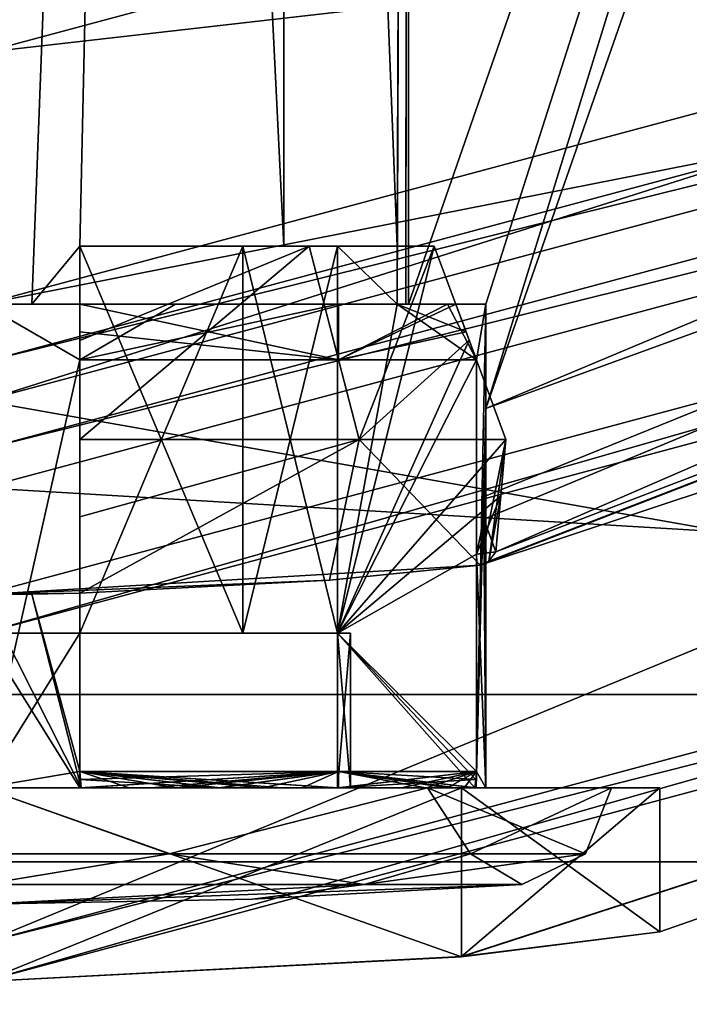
# Model space of a CAD drawing. Header units: millimetres. Extents: x -78 to 78, y -78 to 168.
# Tile 25 of 32: x 0.19 to 3.65, y 115.88 to 120.97. Entities that reach past the tile are written whole.
import ezdxf

# ---------------------------------------------------------------- set-up
doc = ezdxf.new("R2010")
doc.units = ezdxf.units.MM
doc.header["$LTSCALE"] = 65.185185
for name, color, linetype in [('11', 7, 'CONTINUOUS'), ('12', 7, 'CONTINUOUS'), ('13', 7, 'CONTINUOUS'), ('14', 7, 'CONTINUOUS'), ('15', 7, 'CONTINUOUS'), ('17', 7, 'CONTINUOUS'), ('18', 7, 'CONTINUOUS'), ('181', 7, 'CONTINUOUS'), ('183', 7, 'CONTINUOUS'), ('186', 7, 'CONTINUOUS'), ('187', 7, 'CONTINUOUS'), ('188', 7, 'CONTINUOUS'), ('189', 7, 'CONTINUOUS'), ('19', 7, 'CONTINUOUS'), ('190', 7, 'CONTINUOUS'), ('194', 7, 'CONTINUOUS'), ('195', 7, 'CONTINUOUS'), ('197', 7, 'CONTINUOUS'), ('199', 7, 'CONTINUOUS'), ('200', 7, 'CONTINUOUS'), ('201', 7, 'CONTINUOUS'), ('205', 7, 'CONTINUOUS'), ('207', 7, 'CONTINUOUS'), ('208', 7, 'CONTINUOUS'), ('209', 7, 'CONTINUOUS'), ('214', 7, 'CONTINUOUS'), ('215', 7, 'CONTINUOUS'), ('216', 7, 'CONTINUOUS'), ('217', 7, 'CONTINUOUS'), ('219', 7, 'CONTINUOUS'), ('224', 7, 'CONTINUOUS'), ('225', 7, 'CONTINUOUS'), ('226', 7, 'CONTINUOUS'), ('227', 7, 'CONTINUOUS'), ('228', 7, 'CONTINUOUS'), ('231', 7, 'CONTINUOUS'), ('232', 7, 'CONTINUOUS'), ('233', 7, 'CONTINUOUS'), ('235', 7, 'CONTINUOUS'), ('236', 7, 'CONTINUOUS'), ('238', 7, 'CONTINUOUS'), ('239', 7, 'CONTINUOUS'), ('241', 7, 'CONTINUOUS'), ('242', 7, 'CONTINUOUS'), ('29', 7, 'CONTINUOUS'), ('36', 7, 'CONTINUOUS'), ('37', 7, 'CONTINUOUS'), ('49', 7, 'CONTINUOUS'), ('51', 7, 'CONTINUOUS'), ('54', 7, 'CONTINUOUS')]:
    doc.layers.add(name, color=color, linetype=linetype)

msp = doc.modelspace()

# ---------------------------------------------------------------- linework, layer by layer
at = {"layer": '11', "linetype": 'CONTINUOUS'}
msp.add_3dface([(13.5001, 116.6173), (6.4083, 111.922), (0, 113), (13.5001, 116.6173)], dxfattribs=at)
at = {"layer": '12', "linetype": 'CONTINUOUS'}
for points in [[(13.5001, 116.6173), (0, 113), (13.5001, 116.6173, 1), (13.5001, 116.6173)], [(13.5001, 116.6173, 1), (0, 113), (0, 113, 1), (13.5001, 116.6173, 1)]]:
    msp.add_3dface(points, dxfattribs=at)
at = {"layer": '13', "linetype": 'CONTINUOUS'}
for points in [[(10.5, 121.8135, 1), (13.5001, 116.6173, 1), (0, 119, 1), (10.5, 121.8135, 1)], [(13.5001, 116.6173, 1), (-13.5001, 116.6173, 1), (0, 119, 1), (13.5001, 116.6173, 1)], [(13.5001, 116.6173, 1), (0, 113, 1), (-13.5001, 116.6173, 1), (13.5001, 116.6173, 1)]]:
    msp.add_3dface(points, dxfattribs=at)
at = {"layer": '14', "linetype": 'CONTINUOUS'}
for points in [[(10.5, 121.8135, 1), (0, 119, 1), (10.5, 121.8135), (10.5, 121.8135, 1)], [(10.5, 121.8135), (0, 119, 1), (0, 119), (10.5, 121.8135)]]:
    msp.add_3dface(points, dxfattribs=at)
at = {"layer": '15', "linetype": 'CONTINUOUS'}
msp.add_3dface([(10.5, 121.8135), (0, 119), (-10.5, 121.8135), (10.5, 121.8135)], dxfattribs=at)
at = {"layer": '17', "linetype": 'CONTINUOUS'}
for points in [[(0, 119.5, 2.5), (10.625, 121.597, 2.5), (10.25, 122.2465, 2.5), (0, 119.5, 2.5)], [(0, 118.75, 2.5), (10.625, 121.597, 2.5), (0, 119.5, 2.5), (0, 118.75, 2.5)]]:
    msp.add_3dface(points, dxfattribs=at)
at = {"layer": '18', "linetype": 'CONTINUOUS'}
for points in [[(10.625, 121.597, 2.5), (0, 118.75, 2.5), (10.6252, 121.5971, 4.8), (10.625, 121.597, 2.5)], [(10.6252, 121.5971, 4.8), (0, 118.75, 2.5), (0, 118.75, 4.8), (10.6252, 121.5971, 4.8)]]:
    msp.add_3dface(points, dxfattribs=at)
at = {"layer": '181', "linetype": 'CONTINUOUS'}
for points in [[(11.9002, 119.3887, 18), (0, 116.2, 18), (11.1002, 120.7743, 18), (11.9002, 119.3887, 18)], [(11.1002, 120.7743, 18), (0, 116.2, 18), (0, 117.8, 18), (11.1002, 120.7743, 18)]]:
    msp.add_3dface(points, dxfattribs=at)
at = {"layer": '183', "linetype": 'CONTINUOUS'}
for points in [[(0, 163.8, 58), (0, 116.2, 58), (11.9002, 119.3887, 58), (0, 163.8, 58)], [(11.9002, 160.6113, 58), (0, 163.8, 58), (11.9002, 119.3887, 58), (11.9002, 160.6113, 58)]]:
    msp.add_3dface(points, dxfattribs=at)
at = {"layer": '186', "linetype": 'CONTINUOUS'}
for points in [[(11.0002, 120.9475, 18.2), (2.5716, 118.1508, 50.2), (12.8048, 122.1104, 50.2), (11.0002, 120.9475, 18.2)], [(0, 118, 18.2), (2.5716, 118.1508, 50.2), (11.0002, 120.9475, 18.2), (0, 118, 18.2)], [(2.5716, 118.1508, 50.2), (0, 118, 18.2), (1.7924, 118.0731, 48.999), (2.5716, 118.1508, 50.2)], [(1.7924, 118.0731, 48.999), (0, 118, 18.2), (0.5, 118.0057, 48.3665), (1.7924, 118.0731, 48.999)], [(0.5, 118.0057, 48.3665), (0, 118, 18.2), (0.5, 118.0057, 48.4485), (0.5, 118.0057, 48.3665)], [(0.5, 118.0057, 48.4485), (0, 118, 18.2), (0.2511, 118.0014, 48.4122), (0.5, 118.0057, 48.4485)], [(0, 118, 18.2), (0, 118, 48.4), (0.2511, 118.0014, 48.4122), (0, 118, 18.2)]]:
    msp.add_3dface(points, dxfattribs=at)
at = {"layer": '187', "linetype": 'CONTINUOUS'}
for points in [[(12.0002, 119.2155, 57.8), (0, 116, 57.8), (2.4749, 116.128, 53.4748), (12.0002, 119.2155, 57.8)], [(0, 116, 47.5), (0, 116, 18.2), (12.0002, 119.2155, 18.2), (0, 116, 47.5)], [(0, 116, 47.5), (12.0002, 119.2155, 18.2), (2.4749, 116.1279, 48.5251), (0, 116, 47.5)], [(3.5, 116.2566, 50.9999), (12.0002, 119.2155, 57.8), (2.4749, 116.128, 53.4748), (3.5, 116.2566, 50.9999)], [(2.4749, 116.1279, 48.5251), (12.0002, 119.2155, 18.2), (3.5, 116.2566, 50.9999), (2.4749, 116.1279, 48.5251)], [(12.0002, 119.2155, 18.2), (12.0002, 119.2155, 57.8), (3.5, 116.2566, 50.9999), (12.0002, 119.2155, 18.2)], [(0, 116, 57.8), (0, 116, 54.5), (2.4749, 116.128, 53.4748), (0, 116, 57.8)]]:
    msp.add_3dface(points, dxfattribs=at)
at = {"layer": '188', "linetype": 'CONTINUOUS'}
for points in [[(1.5569, 134.7249, 52.5544), (2.2, 134.9592, 50.9999), (2.1424, 119.8, 51.5), (1.5569, 134.7249, 52.5544)], [(2.1424, 119.8, 51.5), (2.2, 134.9592, 50.9999), (2.1424, 119.5, 51.5), (2.1424, 119.8, 51.5)], [(2.1424, 119.5, 51.5), (2.2, 134.9592, 50.9999), (2.1856, 119.5, 51.2516), (2.1424, 119.5, 51.5)], [(2.1856, 119.5, 51.2516), (2.2, 134.9592, 50.9999), (2.2, 130.8611, 51), (2.1856, 119.5, 51.2516)], [(0.8276, 134.5626, 53.0384), (1.5569, 134.7249, 52.5544), (1.5556, 119.8, 52.5556), (0.8276, 134.5626, 53.0384)], [(1.5556, 119.8, 52.5556), (1.5569, 134.7249, 52.5544), (2.1424, 119.8, 51.5), (1.5556, 119.8, 52.5556)], [(0, 134.5, 53.2), (0.8276, 134.5626, 53.0384), (0, 119.5, 53.2), (0, 134.5, 53.2)], [(0, 119.5, 53.2), (0.8276, 134.5626, 53.0384), (0.2516, 119.5, 53.1856), (0, 119.5, 53.2)], [(0.8276, 134.5626, 53.0384), (0.5, 119.8, 53.1424), (0.2516, 119.5, 53.1856), (0.8276, 134.5626, 53.0384)], [(0.5, 119.8, 53.1424), (0.8276, 134.5626, 53.0384), (1.5556, 119.8, 52.5556), (0.5, 119.8, 53.1424)], [(2.2, 119.5, 51), (2.1856, 119.5, 51.2516), (2.2, 130.8611, 51), (2.2, 119.5, 51)], [(0.2516, 119.5, 53.1856), (0.5, 119.8, 53.1424), (0.5, 119.5, 53.1424), (0.2516, 119.5, 53.1856)]]:
    msp.add_3dface(points, dxfattribs=at)
at = {"layer": '189', "linetype": 'CONTINUOUS'}
for points in [[(0, 119.5, 53.2), (0.2516, 119.5, 53.1856), (0, 119.5, 53.6), (0, 119.5, 53.2)], [(0.2516, 119.5, 53.1856), (0.5, 119.5, 53.1424), (0, 119.5, 53.6), (0.2516, 119.5, 53.1856)], [(0, 119.5, 53.6), (0.5, 119.5, 53.1424), (0.5, 119.5, 53.4446), (0, 119.5, 53.6)], [(0.995, 119.5, 53.4021), (0, 119.5, 53.6), (0.5, 119.5, 53.4446), (0.995, 119.5, 53.4021)], [(1.7644, 119.5, 52.7644), (0.995, 119.5, 53.4021), (0.5, 119.5, 53.4446), (1.7644, 119.5, 52.7644)], [(1.8385, 119.5, 52.8385), (0.995, 119.5, 53.4021), (1.7644, 119.5, 52.7644), (1.8385, 119.5, 52.8385)], [(2.4446, 119.5, 51.5), (1.8385, 119.5, 52.8385), (1.7644, 119.5, 52.7644), (2.4446, 119.5, 51.5)], [(2.4021, 119.5, 51.995), (1.8385, 119.5, 52.8385), (2.4446, 119.5, 51.5), (2.4021, 119.5, 51.995)], [(2.1424, 119.5, 51.5), (2.1856, 119.5, 51.2516), (2.4446, 119.5, 51.5), (2.1424, 119.5, 51.5)], [(2.1856, 119.5, 51.2516), (2.2, 119.5, 51), (2.4446, 119.5, 51.5), (2.1856, 119.5, 51.2516)], [(2.2, 119.5, 51), (2.6, 119.5, 51), (2.4446, 119.5, 51.5), (2.2, 119.5, 51)], [(2.6, 119.5, 51), (2.4021, 119.5, 51.995), (2.4446, 119.5, 51.5), (2.6, 119.5, 51)]]:
    msp.add_3dface(points, dxfattribs=at)
at = {"layer": '19', "linetype": 'CONTINUOUS'}
for points in [[(0, 118.55, 5), (17.9564, 117.4832, 5), (10.7252, 121.4239, 5), (0, 118.55, 5)], [(-17.9564, 117.4832, 5), (17.9564, 117.4832, 5), (0, 118.55, 5), (-17.9564, 117.4832, 5)], [(-6.4083, 111.922, 5), (17.9564, 117.4832, 5), (-17.9564, 117.4832, 5), (-6.4083, 111.922, 5)], [(6.4083, 111.922, 5), (17.9564, 117.4832, 5), (-6.4083, 111.922, 5), (6.4083, 111.922, 5)]]:
    msp.add_3dface(points, dxfattribs=at)
at = {"layer": '190', "linetype": 'CONTINUOUS'}
for points in [[(0, 119.5, 53.6), (0.995, 119.5, 53.4021), (0.5, 119.2121, 53.5515), (0, 119.5, 53.6)], [(0, 117, 53.6), (0, 119.5, 53.6), (0.5, 119.2121, 53.5515), (0, 117, 53.6)], [(0.995, 119.5, 53.4021), (1.8385, 119.5, 52.8385), (0.5, 119.2121, 53.5515), (0.995, 119.5, 53.4021)], [(0.5, 119.2121, 53.5515), (1.8385, 119.5, 52.8385), (1.8385, 119.2121, 52.8385), (0.5, 119.2121, 53.5515)], [(1.8385, 119.5, 52.8385), (2.4021, 119.5, 51.995), (1.8385, 119.2121, 52.8385), (1.8385, 119.5, 52.8385)], [(1.8385, 119.2121, 52.8385), (2.4021, 119.5, 51.995), (2.5515, 119.2121, 51.5), (1.8385, 119.2121, 52.8385)], [(2.4021, 119.5, 51.995), (2.6, 119.5, 51), (2.5515, 119.2121, 51.5), (2.4021, 119.5, 51.995)], [(2.55, 117, 51.5072), (2.6, 119.5, 51), (2.6, 118.96, 51), (2.55, 117, 51.5072)], [(2.6, 119.5, 51), (2.55, 117, 51.5072), (2.5515, 117.0855, 51.5), (2.6, 119.5, 51)], [(2.5515, 119.2121, 51.5), (2.6, 119.5, 51), (2.5515, 117.0855, 51.5), (2.5515, 119.2121, 51.5)], [(0.5, 117.0855, 53.5515), (0, 117, 53.6), (0.5, 119.2121, 53.5515), (0.5, 117.0855, 53.5515)], [(2.6, 117, 51), (2.55, 117, 51.5072), (2.6, 118.96, 51), (2.6, 117, 51)], [(2.5964, 118.5077, 50.8624), (2.6, 117, 51), (2.6, 118.96, 51), (2.5964, 118.5077, 50.8624)], [(2.5894, 118.3884, 50.7652), (2.6, 117, 51), (2.5964, 118.5077, 50.8624), (2.5894, 118.3884, 50.7652)], [(2.5515, 118.2072, 50.5), (2.6, 117, 51), (2.5894, 118.3884, 50.7652), (2.5515, 118.2072, 50.5)], [(2.5515, 117.0855, 50.5), (2.6, 117, 51), (2.5515, 118.2072, 50.5), (2.5515, 117.0855, 50.5)], [(0.2511, 118.0014, 48.4122), (0, 118, 48.4), (0.5072, 117, 48.45), (0.2511, 118.0014, 48.4122)], [(0.5072, 117, 48.45), (0, 118, 48.4), (0, 117, 48.4), (0.5072, 117, 48.45)], [(0.5, 118.0057, 48.4485), (0.2511, 118.0014, 48.4122), (0.5, 117.0855, 48.4485), (0.5, 118.0057, 48.4485)], [(0.2511, 118.0014, 48.4122), (0.5072, 117, 48.45), (0.5, 117.0855, 48.4485), (0.2511, 118.0014, 48.4122)], [(0.5072, 117, 53.55), (0, 117, 53.6), (0.5, 117.0855, 53.5515), (0.5072, 117, 53.55)], [(0.5072, 117, 53.55), (0.5, 117.0855, 53.5515), (1.8385, 117.0855, 52.8385), (0.5072, 117, 53.55)], [(1.4445, 117, 48.8382), (1.8385, 117, 49.1615), (0.5, 117.0855, 48.4485), (1.4445, 117, 48.8382)], [(0.5, 117.0855, 48.4485), (1.8385, 117, 49.1615), (1.8385, 117.0855, 49.1615), (0.5, 117.0855, 48.4485)], [(1.2256, 117, 48.707), (1.4445, 117, 48.8382), (0.5, 117.0855, 48.4485), (1.2256, 117, 48.707)], [(0.995, 117, 48.5979), (1.2256, 117, 48.707), (0.5, 117.0855, 48.4485), (0.995, 117, 48.5979)], [(0.7547, 117, 48.512), (0.995, 117, 48.5979), (0.5, 117.0855, 48.4485), (0.7547, 117, 48.512)], [(0.5072, 117, 48.45), (0.7547, 117, 48.512), (0.5, 117.0855, 48.4485), (0.5072, 117, 48.45)], [(0.995, 117, 53.4021), (0.5072, 117, 53.55), (1.8385, 117.0855, 52.8385), (0.995, 117, 53.4021)], [(1.2256, 117, 53.293), (0.995, 117, 53.4021), (1.8385, 117.0855, 52.8385), (1.2256, 117, 53.293)], [(1.4445, 117, 53.1618), (1.2256, 117, 53.293), (1.8385, 117.0855, 52.8385), (1.4445, 117, 53.1618)], [(1.6494, 117, 53.0098), (1.4445, 117, 53.1618), (1.8385, 117.0855, 52.8385), (1.6494, 117, 53.0098)], [(1.8385, 117, 52.8385), (1.6494, 117, 53.0098), (1.8385, 117.0855, 52.8385), (1.8385, 117, 52.8385)], [(2.1618, 117, 52.4445), (1.8385, 117, 52.8385), (2.5515, 117.0855, 51.5), (2.1618, 117, 52.4445)], [(2.5515, 117.0855, 51.5), (1.8385, 117, 52.8385), (1.8385, 117.0855, 52.8385), (2.5515, 117.0855, 51.5)], [(2.4021, 117, 50.005), (2.55, 117, 50.4928), (1.8385, 117.0855, 49.1615), (2.4021, 117, 50.005)], [(1.8385, 117.0855, 49.1615), (2.55, 117, 50.4928), (2.5515, 117.0855, 50.5), (1.8385, 117.0855, 49.1615)], [(1.8385, 117, 49.1615), (2.4021, 117, 50.005), (1.8385, 117.0855, 49.1615), (1.8385, 117, 49.1615)], [(2.293, 117, 52.2256), (2.1618, 117, 52.4445), (2.5515, 117.0855, 51.5), (2.293, 117, 52.2256)], [(2.4021, 117, 51.995), (2.293, 117, 52.2256), (2.5515, 117.0855, 51.5), (2.4021, 117, 51.995)], [(2.488, 117, 51.7547), (2.4021, 117, 51.995), (2.5515, 117.0855, 51.5), (2.488, 117, 51.7547)], [(2.55, 117, 51.5072), (2.488, 117, 51.7547), (2.5515, 117.0855, 51.5), (2.55, 117, 51.5072)], [(2.55, 117, 50.4928), (2.6, 117, 51), (2.5515, 117.0855, 50.5), (2.55, 117, 50.4928)]]:
    msp.add_3dface(points, dxfattribs=at)
at = {"layer": '194', "linetype": 'CONTINUOUS'}
for points in [[(11.9002, 119.3887, 58), (0, 116.2, 58), (12.0002, 119.2155, 57.8), (11.9002, 119.3887, 58)], [(0, 116.2, 58), (0, 116, 57.8), (12.0002, 119.2155, 57.8), (0, 116.2, 58)]]:
    msp.add_3dface(points, dxfattribs=at)
at = {"layer": '195', "linetype": 'CONTINUOUS'}
for points in [[(0, 116.2, 18), (11.9002, 119.3887, 18), (0, 116, 18.2), (0, 116.2, 18)], [(0, 116, 18.2), (11.9002, 119.3887, 18), (12.0002, 119.2155, 18.2), (0, 116, 18.2)]]:
    msp.add_3dface(points, dxfattribs=at)
at = {"layer": '197', "linetype": 'CONTINUOUS'}
for points in [[(0, 117.8, 18), (0, 118, 18.2), (11.0002, 120.9475, 18.2), (0, 117.8, 18)], [(11.1002, 120.7743, 18), (0, 117.8, 18), (11.0002, 120.9475, 18.2), (11.1002, 120.7743, 18)]]:
    msp.add_3dface(points, dxfattribs=at)
at = {"layer": '199', "linetype": 'CONTINUOUS'}
for points in [[(13.1863, 123.4, 51), (2.6, 118.96, 51), (8.7747, 136.6288, 51), (13.1863, 123.4, 51)], [(8.7747, 136.6288, 51), (2.6, 118.96, 51), (7.2512, 134.0184, 51), (8.7747, 136.6288, 51)], [(2.2, 119.5, 51), (2.2, 130.8611, 51), (7.2512, 134.0184, 51), (2.2, 119.5, 51)], [(2.6, 119.5, 51), (2.2, 119.5, 51), (7.2512, 134.0184, 51), (2.6, 119.5, 51)], [(2.6, 118.96, 51), (2.6, 119.5, 51), (7.2512, 134.0184, 51), (2.6, 118.96, 51)]]:
    msp.add_3dface(points, dxfattribs=at)
at = {"layer": '200', "linetype": 'CONTINUOUS'}
for points in [[(2.4749, 117, 53.4749), (0, 117, 54.5), (2.2981, 117, 53.2981), (2.4749, 117, 53.4749)], [(2.2981, 117, 53.2981), (0, 117, 54.5), (0, 117, 54.25), (2.2981, 117, 53.2981)], [(0, 117, 47.5), (2.4749, 117, 48.5251), (0, 117, 47.75), (0, 117, 47.5)], [(0, 117, 47.75), (2.4749, 117, 48.5251), (2.2981, 117, 48.7019), (0, 117, 47.75)], [(3.25, 117, 51), (2.4749, 117, 53.4749), (2.2981, 117, 53.2981), (3.25, 117, 51)], [(2.2981, 117, 48.7019), (2.4749, 117, 48.5251), (3.25, 117, 51), (2.2981, 117, 48.7019)], [(3.5, 117, 51), (2.4749, 117, 53.4749), (3.25, 117, 51), (3.5, 117, 51)], [(2.4749, 117, 48.5251), (3.5, 117, 51), (3.25, 117, 51), (2.4749, 117, 48.5251)]]:
    msp.add_3dface(points, dxfattribs=at)
at = {"layer": '201', "linetype": 'CONTINUOUS'}
for points in [[(2.4749, 116.128, 53.4748), (0, 116, 54.5), (2.4749, 117, 53.4749), (2.4749, 116.128, 53.4748)], [(0, 116, 54.5), (0, 117, 54.5), (2.4749, 117, 53.4749), (0, 116, 54.5)], [(0, 116, 47.5), (2.4749, 116.1279, 48.5251), (0, 117, 47.5), (0, 116, 47.5)], [(2.4749, 116.1279, 48.5251), (2.4749, 117, 48.5251), (0, 117, 47.5), (2.4749, 116.1279, 48.5251)], [(2.4749, 116.1279, 48.5251), (3.5, 116.2566, 50.9999), (2.4749, 117, 48.5251), (2.4749, 116.1279, 48.5251)], [(3.5, 116.2566, 50.9999), (2.4749, 116.128, 53.4748), (3.5, 117, 51), (3.5, 116.2566, 50.9999)], [(3.5, 116.2566, 50.9999), (3.5, 117, 51), (2.4749, 117, 48.5251), (3.5, 116.2566, 50.9999)], [(2.4749, 116.128, 53.4748), (2.4749, 117, 53.4749), (3.5, 117, 51), (2.4749, 116.128, 53.4748)]]:
    msp.add_3dface(points, dxfattribs=at)
at = {"layer": '205', "linetype": 'CONTINUOUS'}
for points in [[(2.6, 118.96, 51), (13.1863, 123.4, 51), (13.4922, 122.9206, 50.7657), (2.6, 118.96, 51)], [(2.5894, 118.3884, 50.7652), (2.5964, 118.5077, 50.8624), (13.4922, 122.9206, 50.7657), (2.5894, 118.3884, 50.7652)], [(2.6525, 118.2193, 50.5), (2.5894, 118.3884, 50.7652), (13.4922, 122.9206, 50.7657), (2.6525, 118.2193, 50.5)], [(2.5964, 118.5077, 50.8624), (2.6, 118.96, 51), (13.4922, 122.9206, 50.7657), (2.5964, 118.5077, 50.8624)], [(12.8048, 122.1104, 50.2), (2.6525, 118.2193, 50.5), (13.4922, 122.9206, 50.7657), (12.8048, 122.1104, 50.2)], [(12.8048, 122.1104, 50.2), (2.5716, 118.1508, 50.2), (2.6162, 118.171, 50.3533), (12.8048, 122.1104, 50.2)], [(2.6525, 118.2193, 50.5), (12.8048, 122.1104, 50.2), (2.6162, 118.171, 50.3533), (2.6525, 118.2193, 50.5)], [(2.5515, 118.2072, 50.5), (2.5894, 118.3884, 50.7652), (2.602, 118.2132, 50.5), (2.5515, 118.2072, 50.5)], [(2.5894, 118.3884, 50.7652), (2.6525, 118.2193, 50.5), (2.602, 118.2132, 50.5), (2.5894, 118.3884, 50.7652)]]:
    msp.add_3dface(points, dxfattribs=at)
at = {"layer": '207', "linetype": 'CONTINUOUS'}
for points in [[(1.3941, 116.4253, 51), (0, 116.4, 51), (2.7863, 116.5013, 51), (1.3941, 116.4253, 51)], [(2.7863, 116.5013, 51), (0, 116.4, 51), (1.9702, 116.5013, 49.0298), (2.7863, 116.5013, 51)], [(1.9702, 116.5013, 49.0298), (0, 116.4, 51), (0, 116.5013, 48.2137), (1.9702, 116.5013, 49.0298)]]:
    msp.add_3dface(points, dxfattribs=at)
at = {"layer": '208', "linetype": 'CONTINUOUS'}
for points in [[(-0.9629, 116.6595, 48.0363), (0, 117, 47.75), (0.9629, 116.6595, 48.0363), (-0.9629, 116.6595, 48.0363)], [(0, 117, 47.75), (2.2981, 117, 48.7019), (0.9629, 116.6595, 48.0363), (0, 117, 47.75)], [(0.9629, 116.6595, 48.0363), (2.2981, 117, 48.7019), (2.521, 116.6595, 49.1684), (0.9629, 116.6595, 48.0363)], [(2.2981, 117, 48.7019), (3.25, 117, 51), (2.521, 116.6595, 49.1684), (2.2981, 117, 48.7019)], [(2.521, 116.6595, 49.1684), (3.25, 117, 51), (3.1162, 116.6595, 51), (2.521, 116.6595, 49.1684)], [(0, 116.5013, 48.2137), (-0.9629, 116.6595, 48.0363), (0.9629, 116.6595, 48.0363), (0, 116.5013, 48.2137)], [(1.9702, 116.5013, 49.0298), (0, 116.5013, 48.2137), (0.9629, 116.6595, 48.0363), (1.9702, 116.5013, 49.0298)], [(1.9702, 116.5013, 49.0298), (0.9629, 116.6595, 48.0363), (2.521, 116.6595, 49.1684), (1.9702, 116.5013, 49.0298)], [(2.7863, 116.5013, 51), (1.9702, 116.5013, 49.0298), (3.1162, 116.6595, 51), (2.7863, 116.5013, 51)], [(1.9702, 116.5013, 49.0298), (2.521, 116.6595, 49.1684), (3.1162, 116.6595, 51), (1.9702, 116.5013, 49.0298)]]:
    msp.add_3dface(points, dxfattribs=at)
at = {"layer": '209', "linetype": 'CONTINUOUS'}
for points in [[(0, 117, 53.6), (0.5072, 117, 53.55), (-0.5072, 117, 53.55), (0, 117, 53.6)], [(-0.5072, 117, 53.55), (0.5072, 117, 53.55), (0.5, 117, 53.5438), (-0.5072, 117, 53.55)], [(0.5072, 117, 48.45), (0, 117, 48.4), (-0.5072, 117, 48.45), (0.5072, 117, 48.45)], [(0.5072, 117, 48.45), (-0.5072, 117, 48.45), (-0.5, 117, 48.4562), (0.5072, 117, 48.45)], [(-0.5, 117, 53.5438), (-0.5072, 117, 53.55), (0.5, 117, 53.5438), (-0.5, 117, 53.5438)], [(0.5, 117, 48.4562), (0.5072, 117, 48.45), (-0.5, 117, 48.4562), (0.5, 117, 48.4562)], [(0, 117, 49.1), (0.5, 117, 48.4562), (-0.5, 117, 49.167), (0, 117, 49.1)], [(-0.5, 117, 49.167), (0.5, 117, 48.4562), (-0.5, 117, 48.4562), (-0.5, 117, 49.167)], [(0, 117, 52.9), (-0.5, 117, 53.5438), (0.5, 117, 52.833), (0, 117, 52.9)], [(0.5, 117, 52.833), (-0.5, 117, 53.5438), (0.5, 117, 53.5438), (0.5, 117, 52.833)], [(0.5, 117, 49.167), (0.5, 117, 48.4562), (0, 117, 49.1), (0.5, 117, 49.167)], [(0.5072, 117, 53.55), (0.995, 117, 53.4021), (0.5, 117, 53.5438), (0.5072, 117, 53.55)], [(0.995, 117, 53.4021), (1.2256, 117, 53.293), (0.5, 117, 53.5438), (0.995, 117, 53.4021)], [(0.5, 117, 53.5438), (1.2256, 117, 53.293), (1.2195, 117, 53.2878), (0.5, 117, 53.5438)], [(0.7547, 117, 48.512), (0.5072, 117, 48.45), (0.5, 117, 48.4562), (0.7547, 117, 48.512)], [(0.8692, 117, 48.5575), (0.7547, 117, 48.512), (0.5, 117, 48.4562), (0.8692, 117, 48.5575)], [(0.995, 117, 48.5979), (0.7547, 117, 48.512), (0.8692, 117, 48.5575), (0.995, 117, 48.5979)], [(1.2195, 117, 48.7122), (0.995, 117, 48.5979), (0.8692, 117, 48.5575), (1.2195, 117, 48.7122)], [(1.2256, 117, 48.707), (0.995, 117, 48.5979), (1.2195, 117, 48.7122), (1.2256, 117, 48.707)], [(1.2256, 117, 53.293), (1.4445, 117, 53.1618), (1.2195, 117, 53.2878), (1.2256, 117, 53.293)], [(1.2195, 117, 53.2878), (1.4445, 117, 53.1618), (1.5432, 117, 53.0832), (1.2195, 117, 53.2878)], [(1.4445, 117, 48.8382), (1.2256, 117, 48.707), (1.2195, 117, 48.7122), (1.4445, 117, 48.8382)], [(1.8332, 117, 49.1668), (1.4445, 117, 48.8382), (1.2195, 117, 48.7122), (1.8332, 117, 49.1668)], [(1.4445, 117, 53.1618), (1.6494, 117, 53.0098), (1.5432, 117, 53.0832), (1.4445, 117, 53.1618)], [(1.8385, 117, 49.1615), (1.4445, 117, 48.8382), (1.8332, 117, 49.1668), (1.8385, 117, 49.1615)], [(1.6494, 117, 53.0098), (1.8385, 117, 52.8385), (1.5432, 117, 53.0832), (1.6494, 117, 53.0098)], [(1.5432, 117, 53.0832), (1.8385, 117, 52.8385), (1.8332, 117, 52.8332), (1.5432, 117, 53.0832)], [(2.5438, 117, 51.5), (2.6, 117, 51), (1.833, 117, 51.5), (2.5438, 117, 51.5)], [(1.833, 117, 51.5), (2.6, 117, 51), (1.9, 117, 51), (1.833, 117, 51.5)], [(1.833, 117, 50.5), (1.9, 117, 51), (2.5438, 117, 50.5), (1.833, 117, 50.5)], [(1.8385, 117, 52.8385), (2.1618, 117, 52.4445), (1.8332, 117, 52.8332), (1.8385, 117, 52.8385)], [(2.1618, 117, 52.4445), (2.293, 117, 52.2256), (1.8332, 117, 52.8332), (2.1618, 117, 52.4445)], [(1.8332, 117, 52.8332), (2.293, 117, 52.2256), (2.2878, 117, 52.2195), (1.8332, 117, 52.8332)], [(2.4021, 117, 50.005), (1.8385, 117, 49.1615), (1.8332, 117, 49.1668), (2.4021, 117, 50.005)], [(2.5438, 117, 50.5), (2.4021, 117, 50.005), (1.8332, 117, 49.1668), (2.5438, 117, 50.5)], [(1.9, 117, 51), (2.6, 117, 51), (2.5438, 117, 50.5), (1.9, 117, 51)], [(2.293, 117, 52.2256), (2.4021, 117, 51.995), (2.2878, 117, 52.2195), (2.293, 117, 52.2256)], [(2.2878, 117, 52.2195), (2.4021, 117, 51.995), (2.4425, 117, 51.8692), (2.2878, 117, 52.2195)], [(2.4021, 117, 51.995), (2.488, 117, 51.7547), (2.4425, 117, 51.8692), (2.4021, 117, 51.995)], [(2.55, 117, 50.4928), (2.4021, 117, 50.005), (2.5438, 117, 50.5), (2.55, 117, 50.4928)], [(2.488, 117, 51.7547), (2.55, 117, 51.5072), (2.4425, 117, 51.8692), (2.488, 117, 51.7547)], [(2.55, 117, 51.5072), (2.5438, 117, 51.5), (2.4425, 117, 51.8692), (2.55, 117, 51.5072)], [(2.55, 117, 51.5072), (2.6, 117, 51), (2.5438, 117, 51.5), (2.55, 117, 51.5072)], [(2.6, 117, 51), (2.55, 117, 50.4928), (2.5438, 117, 50.5), (2.6, 117, 51)]]:
    msp.add_3dface(points, dxfattribs=at)
at = {"layer": '214', "linetype": 'CONTINUOUS'}
for points in [[(-1.9, 117.8, 51), (-1.833, 117.8, 51.5), (1.9, 117.8, 51), (-1.9, 117.8, 51)], [(-1.833, 117.8, 50.5), (-1.9, 117.8, 51), (1.833, 117.8, 50.5), (-1.833, 117.8, 50.5)], [(1.833, 117.8, 50.5), (-1.9, 117.8, 51), (1.9, 117.8, 51), (1.833, 117.8, 50.5)], [(-1.833, 117.8, 51.5), (-1.3435, 117.8, 52.3435), (1.833, 117.8, 51.5), (-1.833, 117.8, 51.5)], [(-1.833, 117.8, 51.5), (1.833, 117.8, 51.5), (1.9, 117.8, 51), (-1.833, 117.8, 51.5)], [(-1.3435, 117.8, 49.6565), (-1.833, 117.8, 50.5), (1.3435, 117.8, 49.6565), (-1.3435, 117.8, 49.6565)], [(1.3435, 117.8, 49.6565), (-1.833, 117.8, 50.5), (1.833, 117.8, 50.5), (1.3435, 117.8, 49.6565)], [(-1.3435, 117.8, 52.3435), (-0.5, 117.8, 52.833), (1.3435, 117.8, 52.3435), (-1.3435, 117.8, 52.3435)], [(1.833, 117.8, 51.5), (-1.3435, 117.8, 52.3435), (1.3435, 117.8, 52.3435), (1.833, 117.8, 51.5)], [(-0.5, 117.8, 49.167), (-1.3435, 117.8, 49.6565), (0.5, 117.8, 49.167), (-0.5, 117.8, 49.167)], [(0.5, 117.8, 49.167), (-1.3435, 117.8, 49.6565), (1.3435, 117.8, 49.6565), (0.5, 117.8, 49.167)], [(1.3435, 117.8, 52.3435), (-0.5, 117.8, 52.833), (0.5, 117.8, 52.833), (1.3435, 117.8, 52.3435)], [(0.5, 117.8, 52.833), (-0.5, 117.8, 52.833), (0, 117.8, 52.9), (0.5, 117.8, 52.833)], [(0, 117.8, 49.1), (-0.5, 117.8, 49.167), (0.5, 117.8, 49.167), (0, 117.8, 49.1)]]:
    msp.add_3dface(points, dxfattribs=at)
at = {"layer": '215', "linetype": 'CONTINUOUS'}
for points in [[(0, 116.4, 51), (1.3941, 116.4253, 51), (1.9702, 116.5013, 52.9702), (0, 116.4, 51)], [(0, 116.5013, 53.7863), (0, 116.4, 51), (1.9702, 116.5013, 52.9702), (0, 116.5013, 53.7863)], [(1.3941, 116.4253, 51), (2.7863, 116.5013, 51), (1.9702, 116.5013, 52.9702), (1.3941, 116.4253, 51)]]:
    msp.add_3dface(points, dxfattribs=at)
at = {"layer": '216', "linetype": 'CONTINUOUS'}
for points in [[(0.9629, 116.6595, 53.9637), (0, 117, 54.25), (-0.9629, 116.6595, 53.9637), (0.9629, 116.6595, 53.9637)], [(2.2981, 117, 53.2981), (0, 117, 54.25), (0.9629, 116.6595, 53.9637), (2.2981, 117, 53.2981)], [(2.521, 116.6595, 52.8316), (2.2981, 117, 53.2981), (0.9629, 116.6595, 53.9637), (2.521, 116.6595, 52.8316)], [(3.25, 117, 51), (2.2981, 117, 53.2981), (3.1162, 116.6595, 51), (3.25, 117, 51)], [(3.1162, 116.6595, 51), (2.2981, 117, 53.2981), (2.521, 116.6595, 52.8316), (3.1162, 116.6595, 51)], [(0, 116.5013, 53.7863), (0.9629, 116.6595, 53.9637), (-0.9629, 116.6595, 53.9637), (0, 116.5013, 53.7863)], [(0, 116.5013, 53.7863), (1.9702, 116.5013, 52.9702), (0.9629, 116.6595, 53.9637), (0, 116.5013, 53.7863)], [(1.9702, 116.5013, 52.9702), (2.521, 116.6595, 52.8316), (0.9629, 116.6595, 53.9637), (1.9702, 116.5013, 52.9702)], [(1.9702, 116.5013, 52.9702), (2.7863, 116.5013, 51), (2.521, 116.6595, 52.8316), (1.9702, 116.5013, 52.9702)], [(2.7863, 116.5013, 51), (3.1162, 116.6595, 51), (2.521, 116.6595, 52.8316), (2.7863, 116.5013, 51)]]:
    msp.add_3dface(points, dxfattribs=at)
at = {"layer": '217', "linetype": 'CONTINUOUS'}
for points in [[(0.5, 119.5, 53.1424), (0.5, 119.8, 53.1424), (0.5, 117.8, 52.833), (0.5, 119.5, 53.1424)], [(0.5, 117.8, 52.833), (0.5, 119.8, 53.1424), (0.5, 119.8, 52.833), (0.5, 117.8, 52.833)], [(0.5, 119.5, 53.4446), (0.5, 119.5, 53.1424), (0.5, 117.8, 52.833), (0.5, 119.5, 53.4446)], [(0.5, 119.5, 53.4446), (0.5, 117.8, 52.833), (0.5, 119.3571, 53.4977), (0.5, 119.5, 53.4446)], [(0.5, 117.8, 52.833), (0.5, 119.2121, 53.5515), (0.5, 119.3571, 53.4977), (0.5, 117.8, 52.833)], [(0.5, 117.0855, 53.5515), (0.5, 119.2121, 53.5515), (0.5, 117.8, 52.833), (0.5, 117.0855, 53.5515)], [(0.5, 117, 52.833), (0.5, 117.0855, 53.5515), (0.5, 117.8, 52.833), (0.5, 117, 52.833)], [(0.5, 117.0855, 53.5515), (0.5, 117, 52.833), (0.5, 117.0427, 53.5477), (0.5, 117.0855, 53.5515)], [(0.5, 117, 52.833), (0.5, 117, 53.5438), (0.5, 117.0427, 53.5477), (0.5, 117, 52.833)]]:
    msp.add_3dface(points, dxfattribs=at)
at = {"layer": '219', "linetype": 'CONTINUOUS'}
for points in [[(0, 117, 52.9), (0.5, 117, 52.833), (0, 117.8, 52.9), (0, 117, 52.9)], [(0.5, 117, 52.833), (0.5, 117.8, 52.833), (0, 117.8, 52.9), (0.5, 117, 52.833)]]:
    msp.add_3dface(points, dxfattribs=at)
at = {"layer": '224', "linetype": 'CONTINUOUS'}
for points in [[(0.5, 117, 49.167), (0, 117, 49.1), (0.5, 117.8, 49.167), (0.5, 117, 49.167)], [(0, 117, 49.1), (0, 117.8, 49.1), (0.5, 117.8, 49.167), (0, 117, 49.1)]]:
    msp.add_3dface(points, dxfattribs=at)
at = {"layer": '225', "linetype": 'CONTINUOUS'}
for points in [[(0.5, 118.0057, 48.3665), (0.5, 118.0057, 48.4485), (0.5, 119.8, 49.167), (0.5, 118.0057, 48.3665)], [(0.5, 118.4015, 48.3313), (0.5, 118.0057, 48.3665), (0.5, 119.8, 49.167), (0.5, 118.4015, 48.3313)], [(0.5, 118.0057, 48.4485), (0.5, 117.8, 49.167), (0.5, 119.8, 49.167), (0.5, 118.0057, 48.4485)], [(0.5, 118.8, 48.2958), (0.5, 118.4015, 48.3313), (0.5, 119.8, 49.167), (0.5, 118.8, 48.2958)], [(0.5, 119.3127, 48.4858), (0.5, 118.8, 48.2958), (0.5, 119.8, 49.167), (0.5, 119.3127, 48.4858)], [(0.5, 119.8, 48.6669), (0.5, 119.3127, 48.4858), (0.5, 119.8, 49.167), (0.5, 119.8, 48.6669)], [(0.5, 118.0057, 48.4485), (0.5, 117.0855, 48.4485), (0.5, 117.8, 49.167), (0.5, 118.0057, 48.4485)], [(0.5, 117.8, 49.167), (0.5, 117.0855, 48.4485), (0.5, 117.0427, 48.4523), (0.5, 117.8, 49.167)], [(0.5, 117, 48.4562), (0.5, 117, 49.167), (0.5, 117.8, 49.167), (0.5, 117, 48.4562)], [(0.5, 117, 48.4562), (0.5, 117.8, 49.167), (0.5, 117.0427, 48.4523), (0.5, 117, 48.4562)]]:
    msp.add_3dface(points, dxfattribs=at)
at = {"layer": '226', "linetype": 'CONTINUOUS'}
for points in [[(1.833, 119.8, 50.5), (1.833, 117.8, 50.5), (2.3331, 119.8, 50.5), (1.833, 119.8, 50.5)], [(2.3331, 119.8, 50.5), (1.833, 117.8, 50.5), (2.514, 119.3131, 50.5), (2.3331, 119.8, 50.5)], [(2.514, 119.3131, 50.5), (1.833, 117.8, 50.5), (2.7042, 118.8, 50.5), (2.514, 119.3131, 50.5)], [(2.7042, 118.8, 50.5), (1.833, 117.8, 50.5), (2.6783, 118.5089, 50.5), (2.7042, 118.8, 50.5)], [(1.833, 117.8, 50.5), (2.5515, 118.2072, 50.5), (2.6783, 118.5089, 50.5), (1.833, 117.8, 50.5)], [(2.5515, 118.2072, 50.5), (2.6525, 118.2193, 50.5), (2.6783, 118.5089, 50.5), (2.5515, 118.2072, 50.5)], [(2.5515, 117.0855, 50.5), (2.5515, 118.2072, 50.5), (1.833, 117.8, 50.5), (2.5515, 117.0855, 50.5)], [(2.6525, 118.2193, 50.5), (2.5515, 118.2072, 50.5), (2.602, 118.2132, 50.5), (2.6525, 118.2193, 50.5)], [(1.833, 117, 50.5), (2.5515, 117.0855, 50.5), (1.833, 117.8, 50.5), (1.833, 117, 50.5)], [(2.5515, 117.0855, 50.5), (1.833, 117, 50.5), (2.5477, 117.0427, 50.5), (2.5515, 117.0855, 50.5)], [(1.833, 117, 50.5), (2.5438, 117, 50.5), (2.5477, 117.0427, 50.5), (1.833, 117, 50.5)]]:
    msp.add_3dface(points, dxfattribs=at)
at = {"layer": '227', "linetype": 'CONTINUOUS'}
for points in [[(1.833, 117, 51.5), (1.9, 117, 51), (1.833, 117.8, 51.5), (1.833, 117, 51.5)], [(1.9, 117, 51), (1.833, 117, 50.5), (1.9, 117.8, 51), (1.9, 117, 51)], [(1.833, 117.8, 51.5), (1.9, 117, 51), (1.9, 117.8, 51), (1.833, 117.8, 51.5)], [(1.833, 117, 50.5), (1.833, 117.8, 50.5), (1.9, 117.8, 51), (1.833, 117, 50.5)]]:
    msp.add_3dface(points, dxfattribs=at)
at = {"layer": '228', "linetype": 'CONTINUOUS'}
for points in [[(2.1424, 119.8, 51.5), (2.1424, 119.5, 51.5), (1.833, 119.8, 51.5), (2.1424, 119.8, 51.5)], [(2.1424, 119.5, 51.5), (1.833, 117.8, 51.5), (1.833, 119.8, 51.5), (2.1424, 119.5, 51.5)], [(2.1424, 119.5, 51.5), (2.5515, 119.2121, 51.5), (1.833, 117.8, 51.5), (2.1424, 119.5, 51.5)], [(2.1424, 119.5, 51.5), (2.4446, 119.5, 51.5), (2.4977, 119.3571, 51.5), (2.1424, 119.5, 51.5)], [(2.5515, 119.2121, 51.5), (2.1424, 119.5, 51.5), (2.4977, 119.3571, 51.5), (2.5515, 119.2121, 51.5)], [(2.5515, 119.2121, 51.5), (2.5515, 117.0855, 51.5), (1.833, 117.8, 51.5), (2.5515, 119.2121, 51.5)], [(1.833, 117.8, 51.5), (2.5515, 117.0855, 51.5), (2.5477, 117.0427, 51.5), (1.833, 117.8, 51.5)], [(2.5438, 117, 51.5), (1.833, 117, 51.5), (1.833, 117.8, 51.5), (2.5438, 117, 51.5)], [(2.5438, 117, 51.5), (1.833, 117.8, 51.5), (2.5477, 117.0427, 51.5), (2.5438, 117, 51.5)]]:
    msp.add_3dface(points, dxfattribs=at)
at = {"layer": '231', "linetype": 'CONTINUOUS'}
for points in [[(1.7924, 118.0731, 48.999), (0.5, 118.0057, 48.3665), (1.9445, 118.8, 49.0555), (1.7924, 118.0731, 48.999)], [(0.5, 118.0057, 48.3665), (0.5, 118.4015, 48.3313), (1.9445, 118.8, 49.0555), (0.5, 118.0057, 48.3665)], [(0.5, 118.4015, 48.3313), (0.5, 118.8, 48.2958), (1.9445, 118.8, 49.0555), (0.5, 118.4015, 48.3313)], [(2.5716, 118.1508, 50.2), (1.7924, 118.0731, 48.999), (1.9445, 118.8, 49.0555), (2.5716, 118.1508, 50.2)], [(2.7042, 118.8, 50.5), (2.5716, 118.1508, 50.2), (1.9445, 118.8, 49.0555), (2.7042, 118.8, 50.5)], [(2.6162, 118.171, 50.3533), (2.5716, 118.1508, 50.2), (2.7042, 118.8, 50.5), (2.6162, 118.171, 50.3533)], [(2.7042, 118.8, 50.5), (2.6783, 118.5089, 50.5), (2.6162, 118.171, 50.3533), (2.7042, 118.8, 50.5)], [(2.6525, 118.2193, 50.5), (2.6162, 118.171, 50.3533), (2.6783, 118.5089, 50.5), (2.6525, 118.2193, 50.5)]]:
    msp.add_3dface(points, dxfattribs=at)
at = {"layer": '232', "linetype": 'CONTINUOUS'}
for points in [[(0.5, 117.0855, 48.4485), (1.8385, 117.0855, 49.1615), (0.5, 117.0427, 48.4523), (0.5, 117.0855, 48.4485)], [(1.8385, 117.0855, 49.1615), (0.8692, 117, 48.5575), (0.5, 117, 48.4562), (1.8385, 117.0855, 49.1615)], [(1.8385, 117.0855, 49.1615), (0.5, 117, 48.4562), (0.5, 117.0427, 48.4523), (1.8385, 117.0855, 49.1615)], [(1.8385, 117.0855, 49.1615), (1.2195, 117, 48.7122), (0.8692, 117, 48.5575), (1.8385, 117.0855, 49.1615)], [(1.8385, 117.0855, 49.1615), (1.8332, 117, 49.1668), (1.2195, 117, 48.7122), (1.8385, 117.0855, 49.1615)], [(1.8385, 117.0855, 49.1615), (2.5515, 117.0855, 50.5), (1.8332, 117, 49.1668), (1.8385, 117.0855, 49.1615)], [(2.5515, 117.0855, 50.5), (2.5477, 117.0427, 50.5), (1.8332, 117, 49.1668), (2.5515, 117.0855, 50.5)], [(2.5438, 117, 50.5), (1.8332, 117, 49.1668), (2.5477, 117.0427, 50.5), (2.5438, 117, 50.5)]]:
    msp.add_3dface(points, dxfattribs=at)
at = {"layer": '233', "linetype": 'CONTINUOUS'}
for points in [[(1.8385, 117.0855, 52.8385), (0.5, 117.0855, 53.5515), (1.8332, 117, 52.8332), (1.8385, 117.0855, 52.8385)], [(0.5, 117.0855, 53.5515), (0.5, 117.0427, 53.5477), (1.2195, 117, 53.2878), (0.5, 117.0855, 53.5515)], [(0.5, 117.0855, 53.5515), (1.2195, 117, 53.2878), (1.5432, 117, 53.0832), (0.5, 117.0855, 53.5515)], [(0.5, 117.0855, 53.5515), (1.5432, 117, 53.0832), (1.8332, 117, 52.8332), (0.5, 117.0855, 53.5515)], [(1.8385, 117.0855, 52.8385), (1.8332, 117, 52.8332), (2.2878, 117, 52.2195), (1.8385, 117.0855, 52.8385)], [(2.5515, 117.0855, 51.5), (1.8385, 117.0855, 52.8385), (2.5477, 117.0427, 51.5), (2.5515, 117.0855, 51.5)], [(2.5438, 117, 51.5), (1.8385, 117.0855, 52.8385), (2.4425, 117, 51.8692), (2.5438, 117, 51.5)], [(1.8385, 117.0855, 52.8385), (2.5438, 117, 51.5), (2.5477, 117.0427, 51.5), (1.8385, 117.0855, 52.8385)], [(1.8385, 117.0855, 52.8385), (2.2878, 117, 52.2195), (2.4425, 117, 51.8692), (1.8385, 117.0855, 52.8385)], [(0.5, 117, 53.5438), (1.2195, 117, 53.2878), (0.5, 117.0427, 53.5477), (0.5, 117, 53.5438)]]:
    msp.add_3dface(points, dxfattribs=at)
at = {"layer": '235', "linetype": 'CONTINUOUS'}
for points in [[(0.5, 119.8, 48.6669), (1.6872, 119.8, 49.3128), (0.5, 119.3127, 48.4858), (0.5, 119.8, 48.6669)], [(0.5, 118.8, 48.2958), (0.5, 119.3127, 48.4858), (1.6872, 119.8, 49.3128), (0.5, 118.8, 48.2958)], [(1.9445, 118.8, 49.0555), (0.5, 118.8, 48.2958), (1.6872, 119.8, 49.3128), (1.9445, 118.8, 49.0555)], [(2.3331, 119.8, 50.5), (1.9445, 118.8, 49.0555), (1.6872, 119.8, 49.3128), (2.3331, 119.8, 50.5)], [(2.3331, 119.8, 50.5), (2.514, 119.3131, 50.5), (1.9445, 118.8, 49.0555), (2.3331, 119.8, 50.5)], [(2.514, 119.3131, 50.5), (2.7042, 118.8, 50.5), (1.9445, 118.8, 49.0555), (2.514, 119.3131, 50.5)]]:
    msp.add_3dface(points, dxfattribs=at)
at = {"layer": '236', "linetype": 'CONTINUOUS'}
for points in [[(1.7644, 119.5, 52.7644), (0.5, 119.5, 53.4446), (1.8385, 119.2121, 52.8385), (1.7644, 119.5, 52.7644)], [(1.8385, 119.2121, 52.8385), (0.5, 119.5, 53.4446), (0.5, 119.3571, 53.4977), (1.8385, 119.2121, 52.8385)], [(2.4446, 119.5, 51.5), (1.7644, 119.5, 52.7644), (1.8385, 119.2121, 52.8385), (2.4446, 119.5, 51.5)], [(2.4446, 119.5, 51.5), (1.8385, 119.2121, 52.8385), (2.4977, 119.3571, 51.5), (2.4446, 119.5, 51.5)], [(0.5, 119.2121, 53.5515), (1.8385, 119.2121, 52.8385), (0.5, 119.3571, 53.4977), (0.5, 119.2121, 53.5515)], [(2.5515, 119.2121, 51.5), (2.4977, 119.3571, 51.5), (1.8385, 119.2121, 52.8385), (2.5515, 119.2121, 51.5)]]:
    msp.add_3dface(points, dxfattribs=at)
at = {"layer": '238', "linetype": 'CONTINUOUS'}
for points in [[(0.5, 119.8, 48.6669), (0.5, 119.8, 49.167), (1.3435, 119.8, 49.6565), (0.5, 119.8, 48.6669)], [(1.6872, 119.8, 49.3128), (0.5, 119.8, 48.6669), (1.3435, 119.8, 49.6565), (1.6872, 119.8, 49.3128)], [(1.833, 119.8, 50.5), (1.6872, 119.8, 49.3128), (1.3435, 119.8, 49.6565), (1.833, 119.8, 50.5)], [(1.833, 119.8, 50.5), (2.3331, 119.8, 50.5), (1.6872, 119.8, 49.3128), (1.833, 119.8, 50.5)]]:
    msp.add_3dface(points, dxfattribs=at)
at = {"layer": '239', "linetype": 'CONTINUOUS'}
for points in [[(0.5, 119.8, 53.1424), (1.5556, 119.8, 52.5556), (0.5, 119.8, 52.833), (0.5, 119.8, 53.1424)], [(0.5, 119.8, 52.833), (1.5556, 119.8, 52.5556), (1.3435, 119.8, 52.3435), (0.5, 119.8, 52.833)], [(1.5556, 119.8, 52.5556), (2.1424, 119.8, 51.5), (1.3435, 119.8, 52.3435), (1.5556, 119.8, 52.5556)], [(2.1424, 119.8, 51.5), (1.833, 119.8, 51.5), (1.3435, 119.8, 52.3435), (2.1424, 119.8, 51.5)]]:
    msp.add_3dface(points, dxfattribs=at)
at = {"layer": '241', "linetype": 'CONTINUOUS'}
for points in [[(0.5, 117.8, 49.167), (1.3435, 117.8, 49.6565), (0.5, 119.8, 49.167), (0.5, 117.8, 49.167)], [(0.5, 119.8, 49.167), (1.3435, 117.8, 49.6565), (1.3435, 119.8, 49.6565), (0.5, 119.8, 49.167)], [(1.3435, 117.8, 49.6565), (1.833, 117.8, 50.5), (1.3435, 119.8, 49.6565), (1.3435, 117.8, 49.6565)], [(1.833, 117.8, 50.5), (1.833, 119.8, 50.5), (1.3435, 119.8, 49.6565), (1.833, 117.8, 50.5)]]:
    msp.add_3dface(points, dxfattribs=at)
at = {"layer": '242', "linetype": 'CONTINUOUS'}
for points in [[(1.3435, 117.8, 52.3435), (0.5, 117.8, 52.833), (1.3435, 119.8, 52.3435), (1.3435, 117.8, 52.3435)], [(0.5, 117.8, 52.833), (0.5, 119.8, 52.833), (1.3435, 119.8, 52.3435), (0.5, 117.8, 52.833)], [(1.833, 117.8, 51.5), (1.3435, 117.8, 52.3435), (1.833, 119.8, 51.5), (1.833, 117.8, 51.5)], [(1.833, 119.8, 51.5), (1.3435, 117.8, 52.3435), (1.3435, 119.8, 52.3435), (1.833, 119.8, 51.5)]]:
    msp.add_3dface(points, dxfattribs=at)
at = {"layer": '29', "linetype": 'CONTINUOUS'}
for points in [[(10.6252, 121.5971, 4.8), (0, 118.75, 4.8), (10.7252, 121.4239, 5), (10.6252, 121.5971, 4.8)], [(0, 118.75, 4.8), (0, 118.55, 5), (10.7252, 121.4239, 5), (0, 118.75, 4.8)]]:
    msp.add_3dface(points, dxfattribs=at)
at = {"layer": '36', "linetype": 'CONTINUOUS'}
for points in [[(10.5002, 121.8136, 37.3), (0, 119, 37.3), (10.5002, 121.8136, 3), (10.5002, 121.8136, 37.3)], [(10.5002, 121.8136, 3), (0, 119, 37.3), (0, 119, 3), (10.5002, 121.8136, 3)]]:
    msp.add_3dface(points, dxfattribs=at)
at = {"layer": '37', "linetype": 'CONTINUOUS'}
for points in [[(0, 120.8, 37.5), (10.4002, 121.9868, 37.5), (9.6, 123.3723, 37.5), (0, 120.8, 37.5)], [(0, 119.2, 37.5), (10.4002, 121.9868, 37.5), (0, 120.8, 37.5), (0, 119.2, 37.5)]]:
    msp.add_3dface(points, dxfattribs=at)
at = {"layer": '49', "linetype": 'CONTINUOUS'}
for points in [[(10.5002, 121.8136, 37.3), (10.4002, 121.9868, 37.5), (0, 119.2, 37.5), (10.5002, 121.8136, 37.3)], [(0, 119, 37.3), (10.5002, 121.8136, 37.3), (0, 119.2, 37.5), (0, 119, 37.3)]]:
    msp.add_3dface(points, dxfattribs=at)
at = {"layer": '51', "linetype": 'CONTINUOUS'}
msp.add_3dface([(0, 120.8, 37.5), (9.6, 123.3723, 37.5), (0, 121, 37.3), (0, 120.8, 37.5)], dxfattribs=at)
at = {"layer": '54', "linetype": 'CONTINUOUS'}
for points in [[(0, 119.5, 2.5), (10.25, 122.2465, 2.5), (0, 119, 3), (0, 119.5, 2.5)], [(10.25, 122.2465, 2.5), (10.5002, 121.8136, 3), (0, 119, 3), (10.25, 122.2465, 2.5)]]:
    msp.add_3dface(points, dxfattribs=at)

doc.saveas('drawing.dxf')
